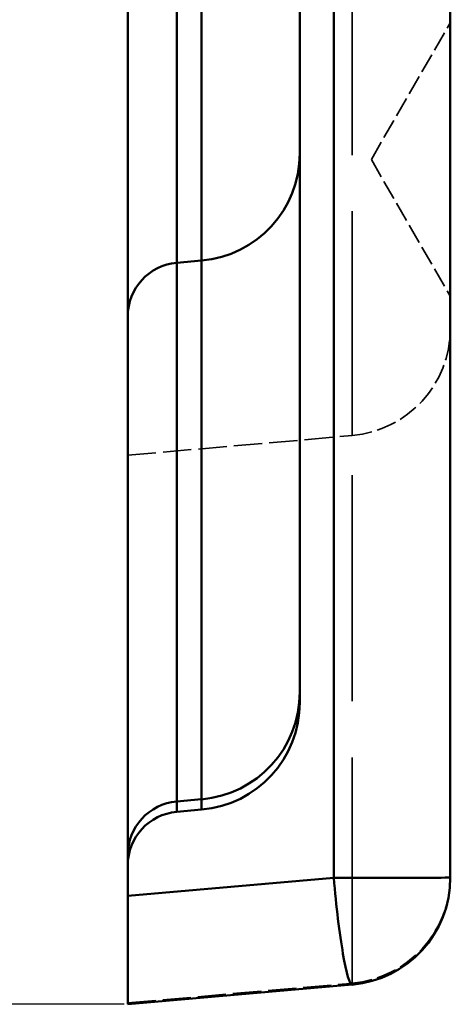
# Model space of a CAD drawing. Header units: millimetres. Extents: x 3278 to 6066, y 2420 to 4375.
# Tile 233 of 256: x 5336.4 to 5344.4, y 3211.17 to 3229.48. Entities that reach past the tile are written whole.
import ezdxf

# ---------------------------------------------------------------- set-up
doc = ezdxf.new("R2010")
doc.units = ezdxf.units.MM
doc.linetypes.add('DASHED', pattern=[0.2067, 0.1654, -0.0413])
for name, color, linetype, lineweight in [('AM_5', 3, 'Continuous', 25), ('Sichtbare Kanten(DIN)', 7, 'Continuous', 50), ('Sichtbare tangentiale Kanten(DIN)', 7, 'Continuous', 50), ('Verdeckte Kanten(DIN)', 7, 'DASHED', 35), ('Verdeckte tangentiale Kanten(DIN)', 7, 'DASHED', 35)]:
    doc.layers.add(name, color=color, linetype=linetype, lineweight=lineweight)
doc.styles.get("Standard").update_dxf_attribs({"font": 'ISOCP.SHX'})
doc.dimstyles.new('Standard$0', dxfattribs={"dimtxt": 0.18, "dimasz": 0.18, "dimexe": 0.18, "dimexo": 0.0625, "dimgap": 0.09, "dimtad": 0, "dimtih": 1, "dimtoh": 1, "dimdec": 4, "dimzin": 0, "dimdsep": 46, "dimtxsty": 'STANDARD', "dimcen": 0.09, "dimadec": 0, "dimazin": 0, "dimtfac": 1, "dimtdec": 4, "dimtofl": 0, "dimtmove": 0, "dimatfit": 3, "dimfxl": 1, "dimtolj": 1, "dimtzin": 0, "dimarcsym": 0})

# ---------------------------------------------------------------- blocks, each defined once
blk = doc.blocks.new('*D33')
at = {"layer": 'AM_5', "color": 0, "lineweight": -2, "transparency": 16777216}
for p, q in [((5338.341, 4235.228), (5308.192, 4235.228)), ((5308.372, 4233.428), (5308.372, 3736.745)), ((5308.372, 3212.967), (5308.372, 3709.65)), ((5338.341, 3211.167), (5308.192, 3211.167))]:
    blk.add_line(p, q, dxfattribs=at)
at = {"layer": 'AM_5', "color": 0, "transparency": 16777216}
for points in [[(5308.072, 4233.428), (5308.672, 4233.428), (5308.372, 4235.228)], [(5308.072, 3212.967), (5308.672, 3212.967), (5308.372, 3211.167)]]:
    blk.add_solid(points, dxfattribs=at)
at = {"layer": 'Defpoints', "color": 0, "transparency": 16777216}
for p in [(5338.404, 4235.228), (5308.372, 3211.167), (5338.404, 3211.167)]:
    blk.add_point(p, dxfattribs=at)
at = {"layer": 'AM_5', "color": 0, "transparency": 16777216, "insert": (5308.372, 3723.198), "char_height": 10, "attachment_point": 5, "rotation": 90}
blk.add_mtext('\\A1;102,5', dxfattribs=at)

msp = doc.modelspace()

# ---------------------------------------------------------------- linework, layer by layer
at = {"layer": 'Sichtbare Kanten(DIN)'}
for p, q in [((5344.404, 3213.525), (5344.404, 3231.386)), ((5341.604, 3230.582), (5341.604, 3216.78)), ((5338.404, 3213.944), (5338.404, 3223.963)), ((5339.316, 3214.747), (5339.778, 3214.788)), ((5338.404, 3213.751), (5338.404, 3213.751)), ((5338.404, 3213.751), (5338.404, 3213.184)), ((5338.404, 3211.167), (5338.404, 3213.184)), ((5338.404, 3211.167), (5342.578, 3211.533))]:
    msp.add_line(p, q, dxfattribs=at)
for centre, radius, start, end in [((5339.604, 3216.78), 2, 275, 360), ((5339.404, 3213.751), 1, 95, 180), ((5342.404, 3213.525), 2, 275, 360)]:
    msp.add_arc(centre, radius, start, end, dxfattribs=at)
for points, knots in [([(5338.404, 3223.963), (5338.404, 3224.032), (5338.404, 3224.221), (5338.404, 3224.53), (5338.404, 3224.657), (5338.404, 3224.804), (5338.404, 3224.972), (5338.404, 3225.211), (5338.404, 3225.49), (5338.404, 3225.81), (5338.404, 3226.355), (5338.404, 3227.016), (5338.404, 3227.792), (5338.404, 3228.072), (5338.404, 3228.367), (5338.404, 3228.677), (5338.404, 3229.225), (5338.404, 3229.819), (5338.404, 3230.458), (5338.404, 3231.411), (5338.404, 3232.463), (5338.404, 3233.611)], [0, 0, 0, 0, 7.465592, 7.465592, 7.465592, 10.543667, 10.543667, 10.543667, 14.931657, 14.931657, 14.931657, 22.397196, 22.397196, 22.397196, 25.092646, 25.092646, 25.092646, 29.863415, 29.863415, 29.863415, 36.973046, 36.973046, 36.973046, 36.973046]), ([(5338.404, 3213.751), (5338.404, 3213.751), (5338.404, 3213.751), (5338.404, 3213.752), (5338.404, 3213.752), (5338.404, 3213.753), (5338.404, 3213.754), (5338.404, 3213.756), (5338.404, 3213.759), (5338.404, 3213.763), (5338.404, 3213.766), (5338.404, 3213.769), (5338.404, 3213.772), (5338.404, 3213.779), (5338.404, 3213.788), (5338.404, 3213.799), (5338.404, 3213.815), (5338.404, 3213.835), (5338.404, 3213.859), (5338.404, 3213.871), (5338.404, 3213.884), (5338.404, 3213.898), (5338.404, 3213.905), (5338.404, 3213.913), (5338.404, 3213.92), (5338.404, 3213.928), (5338.404, 3213.936), (5338.404, 3213.944)], [0, 0, 0, 0, 0.868046, 0.868046, 0.868046, 1.736092, 1.736092, 1.736092, 3.472184, 3.472184, 3.472184, 4.581547, 4.581547, 4.581547, 6.944366, 6.944366, 6.944366, 10.416547, 10.416547, 10.416547, 12.152641, 12.152641, 12.152641, 13.020687, 13.020687, 13.020687, 13.888734, 13.888734, 13.888734, 13.888734])]:
    msp.add_open_spline(points, degree=3, knots=knots, dxfattribs=at)
at = {"layer": 'Sichtbare tangentiale Kanten(DIN)'}
for p, q in [((5342.235, 3231.025), (5342.235, 3213.519)), ((5339.778, 3224.999), (5339.316, 3224.959)), ((5339.778, 3224.999), (5339.778, 3214.98)), ((5339.316, 3214.939), (5339.316, 3224.959)), ((5339.316, 3214.939), (5339.778, 3214.98)), ((5339.316, 3214.939), (5339.316, 3214.747)), ((5342.235, 3213.519), (5338.404, 3213.184)), ((5342.548, 3211.557), (5342.548, 3211.557))]:
    msp.add_line(p, q, dxfattribs=at)
for centre, major_axis, ratio, start_param in [((5339.604, 3226.991), (2, 0), 0.999616, 4.799655), ((5339.404, 3223.963), (-1, 0), 0.999616, 4.799655), ((5339.604, 3216.971), (2, 0), 0.999616, 4.799655), ((5339.404, 3213.944), (-1, 0), 0.999616, 4.799655), ((5342.404, 3213.525), (2, 0), 0.002931, 4.627883), ((5342.404, 3213.525), (0.174, -1.992), 0.084339, 4.707942)]:
    msp.add_ellipse(centre, major_axis=major_axis, ratio=ratio, start_param=start_param, end_param=6.283185, dxfattribs=at)
for points, knots in [([(5339.316, 3224.959), (5339.316, 3225.011), (5339.316, 3225.131), (5339.316, 3225.32), (5339.316, 3225.38), (5339.316, 3225.446), (5339.316, 3225.519), (5339.316, 3225.823), (5339.316, 3226.245), (5339.316, 3226.783), (5339.316, 3226.936), (5339.316, 3227.099), (5339.316, 3227.272), (5339.316, 3227.703), (5339.316, 3228.192), (5339.316, 3228.739), (5339.316, 3229.504), (5339.316, 3230.382), (5339.316, 3231.368), (5339.316, 3231.766), (5339.316, 3232.182), (5339.316, 3232.614)], [0, 0, 0, 0, 0.0476321, 0.0476321, 0.0476321, 0.062594, 0.062594, 0.062594, 0.125059, 0.125059, 0.125059, 0.1428964, 0.1428964, 0.1428964, 0.1874924, 0.1874924, 0.1874924, 0.2499639, 0.2499639, 0.2499639, 0.2751505, 0.2751505, 0.2751505, 0.2751505]), ([(5339.778, 3224.999), (5339.778, 3225.115), (5339.778, 3225.577), (5339.778, 3226.373), (5339.778, 3226.513), (5339.778, 3226.662), (5339.778, 3226.822), (5339.778, 3227.119), (5339.778, 3227.452), (5339.778, 3227.819), (5339.778, 3228.115), (5339.778, 3228.435), (5339.778, 3228.777), (5339.778, 3229.086), (5339.778, 3229.413), (5339.778, 3229.758), (5339.778, 3230.268), (5339.778, 3230.817), (5339.778, 3231.405), (5339.778, 3231.78), (5339.778, 3232.169), (5339.778, 3232.574)], [0, 0, 0, 0, 12.208648, 12.208648, 12.208648, 14.347178, 14.347178, 14.347178, 18.312972, 18.312972, 18.312972, 21.52097, 21.52097, 21.52097, 24.417296, 24.417296, 24.417296, 28.694687, 28.694687, 28.694687, 31.416297, 31.416297, 31.416297, 31.416297]), ([(5339.778, 3214.788), (5339.778, 3214.788), (5339.778, 3214.788), (5339.778, 3214.788), (5339.778, 3214.789), (5339.778, 3214.79), (5339.778, 3214.791), (5339.778, 3214.793), (5339.778, 3214.796), (5339.778, 3214.8), (5339.778, 3214.802), (5339.778, 3214.805), (5339.778, 3214.809), (5339.778, 3214.816), (5339.778, 3214.825), (5339.778, 3214.836), (5339.778, 3214.852), (5339.778, 3214.872), (5339.778, 3214.896), (5339.778, 3214.908), (5339.778, 3214.921), (5339.778, 3214.935), (5339.778, 3214.942), (5339.778, 3214.949), (5339.778, 3214.957), (5339.778, 3214.964), (5339.778, 3214.972), (5339.778, 3214.98)], [0, 0, 0, 0, 0.862797, 0.862797, 0.862797, 1.725594, 1.725594, 1.725594, 3.451188, 3.451188, 3.451188, 4.553631, 4.553631, 4.553631, 6.902374, 6.902374, 6.902374, 10.353562, 10.353562, 10.353562, 12.079157, 12.079157, 12.079157, 12.941954, 12.941954, 12.941954, 13.804751, 13.804751, 13.804751, 13.804751])]:
    msp.add_open_spline(points, degree=3, knots=knots, dxfattribs=at)
at = {"layer": 'Verdeckte Kanten(DIN)', "ltscale": 2.237517}
for q in [(5344.404, 3229.424), (5344.404, 3224.337)]:
    msp.add_line((5342.935, 3226.88), q, dxfattribs=at)
at = {"layer": 'Verdeckte tangentiale Kanten(DIN)', "ltscale": 25.241663}
msp.add_line((5342.578, 3221.745), (5342.578, 3259.027), dxfattribs=at)
at = {"layer": 'Verdeckte tangentiale Kanten(DIN)', "ltscale": 3.192367}
msp.add_line((5338.404, 3221.38), (5342.578, 3221.745), dxfattribs=at)
at = {"layer": 'Verdeckte tangentiale Kanten(DIN)', "ltscale": 25.39282}
msp.add_line((5342.578, 3211.559), (5342.578, 3221.745), dxfattribs=at)
at = {"layer": 'Verdeckte tangentiale Kanten(DIN)', "ltscale": 3.16966}
msp.add_line((5338.404, 3211.194), (5342.548, 3211.557), dxfattribs=at)
at = {"layer": 'Verdeckte tangentiale Kanten(DIN)', "ltscale": 0.022511}
msp.add_line((5342.548, 3211.557), (5342.578, 3211.559), dxfattribs=at)
at = {"layer": 'Verdeckte tangentiale Kanten(DIN)', "ltscale": 1.472931}
msp.add_line((5342.578, 3211.559), (5342.578, 3211.533), dxfattribs=at)
at = {"layer": 'Verdeckte tangentiale Kanten(DIN)', "ltscale": 2.260439}
for centre in [(5342.404, 3223.737), (5342.404, 3213.551)]:
    msp.add_ellipse(centre, major_axis=(2, 0), ratio=0.999616, start_param=4.799655, end_param=6.283185, dxfattribs=at)

# ---------------------------------------------------------------- dimensions: what is measured, and where the dimension line sits
at = {"layer": 'AM_5'}
dim = msp.add_linear_dim(base=(5308.372, 3211.167), p1=(5338.404, 4235.228), p2=(5338.404, 3211.167), angle=90, text='102,5', dimstyle='Standard$0', override={"dimtxt": 10, "dimasz": 1.8, "dimtih": 0, "dimdec": 1}, dxfattribs=at)
dim.commit()
dim.dimension.update_dxf_attribs({"geometry": '*D33', "text_midpoint": (5308.372, 3723.198)})

doc.saveas('drawing.dxf')
